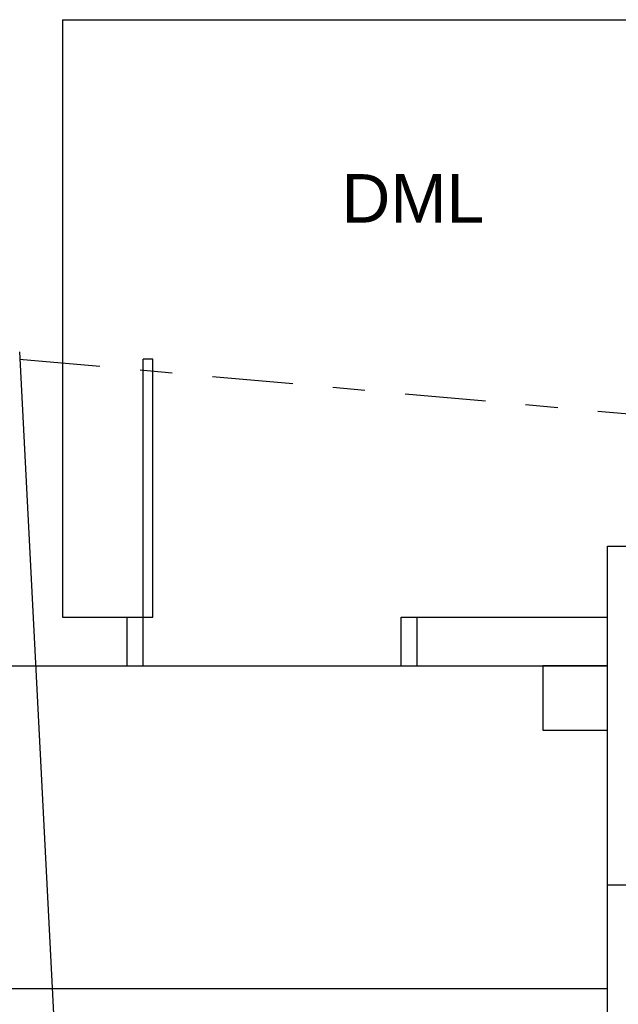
# Model space of a CAD drawing. Extents: x 40.7 to 137.4, y -250.8 to -221.5.
# Tile 252 of 256: x 120.5 to 122.4, y -241.5 to -238.5. Entities that reach past the tile are written whole.
import ezdxf
from ezdxf.enums import TextEntityAlignment as Align

# ---------------------------------------------------------------- set-up
doc = ezdxf.new("R2010")
doc.units = 0
doc.header["$MEASUREMENT"] = 0
for name, pattern in [('DASHDOT2', [0.5, 0.25, -0.125, 0, -0.125]), ('DASHED', [0.75, 0.5, -0.25]), ('HIDDEN', [0.375, 0.25, -0.125])]:
    doc.linetypes.add(name, pattern=pattern)
doc.layers.get('0').update_dxf_attribs({"linetype": 'CONTINUOUS'})
for name, color, linetype in [('AC-FRIGORÍFICA', 20, 'DASHDOT2'), ('paredes1', 8, 'CONTINUOUS'), ('textos1', 4, 'CONTINUOUS')]:
    doc.layers.add(name, color=color, linetype=linetype)
doc.styles.add('Texto Cota', font='ARIAL.TTF')

# ---------------------------------------------------------------- blocks, each defined once
blk = doc.blocks.new('P80E')
at = {"layer": 'paredes1'}
for p, q in [((0, -0.0515), (0, -0.1015)), ((0.15, -0.0515), (0.15, -0.1315)), ((0, -0.1015), (0.15, -0.1015)), ((0.15, -0.1015), (0.9494, -0.1015)), ((0.9494, -0.1315), (0.9494, -0.1015)), ((0.15, -0.1315), (0.9494, -0.1315)), ((0, -0.9015), (0.15, -0.9015)), ((0, -0.9015), (0, -0.9515)), ((0.15, -0.9015), (0.15, -0.9515))]:
    blk.add_line(p, q, dxfattribs=at)
blk = doc.blocks.new('AREA')
at = {"style": 'Texto Cota'}
for tag, p in [('AREAS:COMODO', (0, 1.75)), ('AREAS:VALOR', (0, -1.25))]:
    blk.add_attdef(tag, text='', height=2, dxfattribs=at).set_placement(p, align=Align.MIDDLE_CENTER)

msp = doc.modelspace()

# ---------------------------------------------------------------- linework, layer by layer
at = {"color": 5}
msp.add_line((120.5308, -239.5268), (120.7106, -243.0522), dxfattribs=at)
at = {"layer": 'AC-FRIGORÍFICA'}
msp.add_line((120.5308, -239.5487), (123.0864, -239.7785), dxfattribs=at)
at = {"layer": 'paredes1'}
for p, q in [((120.6633, -238.4975), (122.6633, -238.4975)), ((120.6633, -238.4975), (120.6633, -240.3488)), ((120.6633, -240.3488), (120.8633, -240.3488)), ((120.8633, -240.3488), (120.8633, -240.4988)), ((121.7633, -240.3488), (122.3533, -240.3488)), ((121.7633, -240.4988), (121.7633, -240.3488)), ((120.4633, -240.4988), (120.8633, -240.4988)), ((121.7633, -240.4988), (122.3533, -240.4988)), ((122.3533, -241.4988), (122.3533, -241.1788)), ((97.8049, -241.4988), (122.3533, -241.4988))]:
    msp.add_line(p, q, dxfattribs=at)
at = {"layer": 'paredes1', "linetype": 'DASHED', "ltscale": 400}
msp.add_line((120.9133, -240.4988), (121.7133, -240.4988), dxfattribs=at)
at = {"layer": 'paredes1', "linetype": 'ByBlock'}
for points in [[(122.3533, -240.1288), (123.2033, -240.1288), (123.2033, -241.1788), (122.3533, -241.1788)], [(122.3533, -240.4988), (122.1533, -240.4988), (122.1533, -240.6988), (122.3533, -240.6988)]]:
    msp.add_lwpolyline(points, close=True, dxfattribs=at)
at = {"layer": 'paredes1', "linetype": 'HIDDEN', "ltscale": 0.5}
msp.add_lwpolyline([(102.366, -240.4988), (102.366, -242.4988), (122.3533, -242.4988), (122.3533, -240.4988)], dxfattribs=at)

# ---------------------------------------------------------------- block references
at = {"layer": 'paredes1', "rotation": 90}
msp.add_blockref('P80E', (120.8118, -240.4988), dxfattribs=at)
at = {"layer": 'textos1', "linetype": 'Continuous', "lineweight": -3}
ref = msp.add_blockref('AREA', (121.7499, -239.1559), dxfattribs=dict(at, xscale=0.05999999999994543, yscale=0.05999999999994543, zscale=0.05999999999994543))
ref.add_attrib('AREAS:COMODO', 'DML', dxfattribs={"layer": '0', "height": 0.15, "style": 'Texto Cota'}).set_placement((121.7499, -239.0509), align=Align.MIDDLE_CENTER)

doc.saveas('drawing.dxf')
